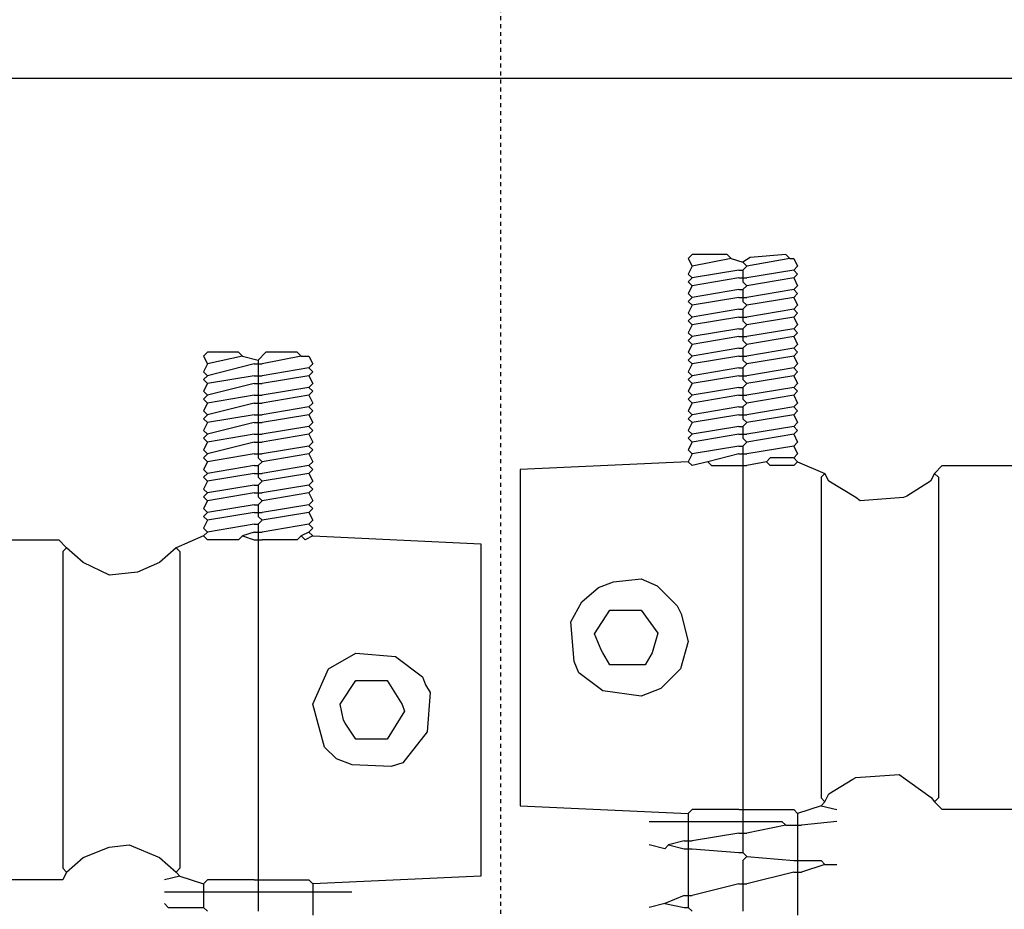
# Model space of a CAD drawing. Extents: x 49 to 882, y -9 to 1184.
# Tile 6 of 28: x 201 to 225, y 58 to 80. Entities that reach past the tile are written whole.
import ezdxf

# ---------------------------------------------------------------- set-up
doc = ezdxf.new("R2010")
doc.units = 0
doc.linetypes.add('$AUXILIARY', pattern=[0.1, 0.05, -0.05])
doc.layers.add('Construction', color=7, linetype='CONTINUOUS')
doc.layers.add('Hrdware', color=7, linetype='CONTINUOUS')

msp = doc.modelspace()

# ---------------------------------------------------------------- linework, layer by layer
at = {"layer": 'Construction', "color": 1, "linetype": '$AUXILIARY'}
msp.add_line((212.667709, 1183.544208), (212.667709, -9.139258), dxfattribs=at)
at = {"layer": 'Hrdware', "linetype": 'CONTINUOUS'}
for p, q in [((218.500654, 74.419764, -1), (217.512018, 74.222037, -1)), ((218.500654, 74.419764, -1), (218.797245, 74.320901, -1)), ((218.797245, 74.320901, -1), (218.896109, 74.222037, -1)), ((218.896109, 74.222037, -1), (218.797245, 74.123173, -1)), ((219.983608, 74.419764, -1), (218.896109, 74.222037, -1)), ((218.698381, 74.123173, -1), (217.512018, 73.925446, -1)), ((218.698381, 74.123173, -1), (218.797245, 74.123173, -1)), ((218.797245, 74.123173, -1), (218.797245, 74.02431, -1)), ((218.797245, 74.02431, -1), (218.797245, 73.925446, -1)), ((220.082472, 74.123173, -1), (218.896109, 73.925446, -1)), ((218.698381, 73.925446, -1), (217.512018, 73.727719, -1)), ((218.698381, 73.925446, -1), (218.797245, 73.925446, -1)), ((218.797245, 73.925446, -1), (218.896109, 73.925446, -1)), ((218.797245, 73.925446, -1), (218.797245, 73.826583, -1)), ((218.797245, 73.826583, -1), (218.896109, 73.727719, -1)), ((218.896109, 73.727719, -1), (218.797245, 73.628855, -1)), ((220.082472, 73.925446, -1), (218.896109, 73.727719, -1)), ((218.698381, 73.628855, -1), (217.512018, 73.431128, -1)), ((218.698381, 73.628855, -1), (218.797245, 73.628855, -1)), ((218.797245, 73.628855, -1), (218.797245, 73.529992, -1)), ((218.797245, 73.529992, -1), (218.797245, 73.431128, -1)), ((220.082472, 73.628855, -1), (218.896109, 73.431128, -1)), ((218.698381, 73.431128, -1), (217.512018, 73.233401, -1)), ((218.698381, 73.431128, -1), (218.797245, 73.431128, -1)), ((218.797245, 73.431128, -1), (218.896109, 73.431128, -1)), ((218.797245, 73.431128, -1), (218.797245, 73.332264, -1)), ((218.797245, 73.332264, -1), (218.896109, 73.233401, -1)), ((218.896109, 73.233401, -1), (218.797245, 73.134537, -1)), ((220.082472, 73.431128, -1), (218.896109, 73.233401, -1)), ((218.698381, 73.134537, -1), (217.512018, 72.93681, -1)), ((218.698381, 73.134537, -1), (218.797245, 73.134537, -1)), ((218.797245, 73.134537, -1), (218.797245, 73.035673, -1)), ((218.797245, 73.035673, -1), (218.797245, 72.93681, -1)), ((220.082472, 73.134537, -1), (218.896109, 72.93681, -1)), ((218.698381, 72.93681, -1), (217.512018, 72.739083, -1)), ((218.698381, 72.93681, -1), (218.797245, 72.93681, -1)), ((218.797245, 72.93681, -1), (218.896109, 72.93681, -1)), ((218.797245, 72.93681, -1), (218.797245, 72.837946, -1)), ((218.797245, 72.837946, -1), (218.896109, 72.739083, -1)), ((218.896109, 72.739083, -1), (218.797245, 72.640219, -1)), ((220.082472, 72.93681, -1), (218.896109, 72.739083, -1)), ((218.698381, 72.640219, -1), (217.512018, 72.442492, -1)), ((218.698381, 72.640219, -1), (218.797245, 72.640219, -1)), ((218.797245, 72.640219, -1), (218.797245, 72.541355, -1)), ((218.797245, 72.541355, -1), (218.797245, 72.442492, -1)), ((220.082472, 72.640219, -1), (218.896109, 72.442492, -1)), ((218.698381, 72.442492, -1), (217.512018, 72.244764, -1)), ((218.698381, 72.442492, -1), (218.797245, 72.442492, -1)), ((218.797245, 72.442492, -1), (218.896109, 72.442492, -1)), ((218.797245, 72.442492, -1), (218.797245, 72.343628, -1)), ((218.797245, 72.343628, -1), (218.896109, 72.244764, -1)), ((218.896109, 72.244764, -1), (218.797245, 72.145901, -1)), ((220.082472, 72.442492, -1), (218.896109, 72.244764, -1)), ((218.698381, 72.145901, -1), (217.512018, 71.948173, -1)), ((218.698381, 72.145901, -1), (218.797245, 72.145901, -1)), ((218.797245, 72.145901, -1), (218.797245, 72.047037, -1)), ((218.797245, 72.047037, -1), (218.797245, 71.948173, -1)), ((220.082472, 72.145901, -1), (218.896109, 71.948173, -1)), ((206.142706, 71.948173, -1), (205.252933, 71.750446, -1)), ((206.439296, 71.750446, -1), (205.252933, 71.453855, -1)), ((206.142706, 71.948173, -1), (206.53816, 71.84931, -1)), ((206.439296, 71.750446, -1), (206.53816, 71.750446, -1)), ((206.53816, 71.84931, -1), (206.53816, 71.750446, -1)), ((206.53816, 71.750446, -1), (206.637024, 71.750446, -1)), ((206.53816, 71.750446, -1), (206.53816, 71.651583, -1)), ((207.625659, 71.948173, -1), (206.637024, 71.750446, -1)), ((218.698381, 71.948173, -1), (217.512018, 71.750446, -1)), ((218.698381, 71.948173, -1), (218.797245, 71.948173, -1)), ((218.797245, 71.948173, -1), (218.896109, 71.948173, -1)), ((218.797245, 71.948173, -1), (218.797245, 71.84931, -1)), ((218.797245, 71.84931, -1), (218.896109, 71.750446, -1)), ((218.896109, 71.750446, -1), (218.797245, 71.651583, -1)), ((220.082472, 71.948173, -1), (218.896109, 71.750446, -1)), ((206.53816, 71.651583, -1), (206.53816, 71.552719, -1)), ((206.53816, 71.552719, -1), (206.53816, 71.453855, -1)), ((207.823387, 71.651583, -1), (206.637024, 71.453855, -1)), ((218.698381, 71.651583, -1), (217.512018, 71.453855, -1)), ((218.698381, 71.651583, -1), (218.797245, 71.651583, -1)), ((218.797245, 71.651583, -1), (218.797245, 71.552719, -1)), ((218.797245, 71.552719, -1), (218.797245, 71.453855, -1)), ((220.082472, 71.651583, -1), (218.896109, 71.453855, -1)), ((206.439296, 71.453855, -1), (205.252933, 71.256128, -1)), ((206.439296, 71.256128, -1), (205.252933, 70.959537, -1)), ((206.439296, 71.453855, -1), (206.53816, 71.453855, -1)), ((206.439296, 71.256128, -1), (206.53816, 71.256128, -1)), ((206.53816, 71.453855, -1), (206.637024, 71.453855, -1)), ((206.53816, 71.453855, -1), (206.53816, 71.354992, -1)), ((206.53816, 71.354992, -1), (206.53816, 71.256128, -1)), ((206.53816, 71.256128, -1), (206.637024, 71.256128, -1)), ((206.53816, 71.256128, -1), (206.53816, 71.157264, -1)), ((207.823387, 71.453855, -1), (206.637024, 71.256128, -1)), ((218.698381, 71.453855, -1), (217.512018, 71.256128, -1)), ((218.698381, 71.453855, -1), (218.797245, 71.453855, -1)), ((218.797245, 71.453855, -1), (218.896109, 71.453855, -1)), ((218.797245, 71.453855, -1), (218.797245, 71.354992, -1)), ((218.797245, 71.354992, -1), (218.896109, 71.256128, -1)), ((218.896109, 71.256128, -1), (218.797245, 71.157264, -1)), ((220.082472, 71.453855, -1), (218.896109, 71.256128, -1)), ((206.53816, 71.157264, -1), (206.53816, 71.058401, -1)), ((206.53816, 71.058401, -1), (206.53816, 70.959537, -1)), ((207.823387, 71.157264, -1), (206.637024, 70.959537, -1)), ((218.698381, 71.157264, -1), (217.512018, 70.959537, -1)), ((218.698381, 71.157264, -1), (218.797245, 71.157264, -1)), ((218.797245, 71.157264, -1), (218.797245, 71.058401, -1)), ((218.797245, 71.058401, -1), (218.797245, 70.959537, -1)), ((220.082472, 71.157264, -1), (218.896109, 70.959537, -1)), ((206.439296, 70.959537, -1), (205.252933, 70.76181, -1)), ((206.439296, 70.76181, -1), (205.252933, 70.465219, -1)), ((206.439296, 70.959537, -1), (206.53816, 70.959537, -1)), ((206.439296, 70.76181, -1), (206.53816, 70.76181, -1)), ((206.53816, 70.959537, -1), (206.637024, 70.959537, -1)), ((206.53816, 70.959537, -1), (206.53816, 70.860673, -1)), ((206.53816, 70.860673, -1), (206.53816, 70.76181, -1)), ((206.53816, 70.76181, -1), (206.637024, 70.76181, -1)), ((206.53816, 70.76181, -1), (206.53816, 70.662946, -1)), ((207.823387, 70.959537, -1), (206.637024, 70.76181, -1)), ((218.698381, 70.959537, -1), (217.512018, 70.76181, -1)), ((218.698381, 70.959537, -1), (218.797245, 70.959537, -1)), ((218.797245, 70.959537, -1), (218.896109, 70.959537, -1)), ((218.797245, 70.959537, -1), (218.797245, 70.860673, -1)), ((218.797245, 70.860673, -1), (218.896109, 70.76181, -1)), ((218.896109, 70.76181, -1), (218.797245, 70.662946, -1)), ((220.082472, 70.959537, -1), (218.896109, 70.76181, -1)), ((206.53816, 70.662946, -1), (206.53816, 70.564083, -1)), ((206.53816, 70.564083, -1), (206.53816, 70.465219, -1)), ((207.823387, 70.662946, -1), (206.637024, 70.465219, -1)), ((218.698381, 70.662946, -1), (217.512018, 70.465219, -1)), ((218.698381, 70.662946, -1), (218.797245, 70.662946, -1)), ((218.797245, 70.662946, -1), (218.797245, 70.564083, -1)), ((218.797245, 70.564083, -1), (218.797245, 70.465219, -1)), ((220.082472, 70.662946, -1), (218.896109, 70.465219, -1)), ((206.439296, 70.465219, -1), (205.252933, 70.267492, -1)), ((206.439296, 70.267492, -1), (205.252933, 69.970901, -1)), ((206.439296, 70.465219, -1), (206.53816, 70.465219, -1)), ((206.439296, 70.267492, -1), (206.53816, 70.267492, -1)), ((206.53816, 70.465219, -1), (206.637024, 70.465219, -1)), ((206.53816, 70.465219, -1), (206.53816, 70.366355, -1)), ((206.53816, 70.366355, -1), (206.53816, 70.267492, -1)), ((206.53816, 70.267492, -1), (206.637024, 70.267492, -1)), ((206.53816, 70.267492, -1), (206.53816, 70.168628, -1)), ((207.823387, 70.465219, -1), (206.637024, 70.267492, -1)), ((218.698381, 70.465219, -1), (217.512018, 70.267492, -1)), ((218.698381, 70.465219, -1), (218.797245, 70.465219, -1)), ((218.797245, 70.465219, -1), (218.896109, 70.465219, -1)), ((218.797245, 70.465219, -1), (218.797245, 70.366355, -1)), ((218.797245, 70.366355, -1), (218.896109, 70.267492, -1)), ((218.896109, 70.267492, -1), (218.797245, 70.168628, -1)), ((220.082472, 70.465219, -1), (218.896109, 70.267492, -1)), ((206.53816, 70.168628, -1), (206.53816, 70.069764, -1)), ((206.53816, 70.069764, -1), (206.53816, 69.970901, -1)), ((207.823387, 70.168628, -1), (206.637024, 69.970901, -1)), ((218.698381, 70.168628, -1), (217.512018, 69.970901, -1)), ((218.698381, 70.168628, -1), (218.797245, 70.168628, -1)), ((218.797245, 70.168628, -1), (218.797245, 70.069764, -1)), ((218.797245, 70.069764, -1), (218.797245, 69.970901, -1)), ((220.082472, 70.168628, -1), (218.896109, 69.970901, -1)), ((206.439296, 69.970901, -1), (205.252933, 69.773173, -1)), ((206.439296, 69.773173, -1), (205.252933, 69.476583, -1)), ((206.439296, 69.970901, -1), (206.53816, 69.970901, -1)), ((206.439296, 69.773173, -1), (206.53816, 69.773173, -1)), ((206.53816, 69.970901, -1), (206.637024, 69.970901, -1)), ((206.53816, 69.970901, -1), (206.53816, 69.872037, -1)), ((206.53816, 69.872037, -1), (206.53816, 69.773173, -1)), ((206.53816, 69.773173, -1), (206.637024, 69.773173, -1)), ((206.53816, 69.773173, -1), (206.53816, 69.67431, -1)), ((207.823387, 69.970901, -1), (206.637024, 69.773173, -1)), ((218.698381, 69.970901, -1), (217.512018, 69.773173, -1)), ((218.698381, 69.970901, -1), (218.797245, 69.970901, -1)), ((218.797245, 69.970901, -1), (218.896109, 69.970901, -1)), ((218.797245, 69.970901, -1), (218.797245, 69.872037, -1)), ((218.797245, 69.872037, -1), (218.896109, 69.773173, -1)), ((218.896109, 69.773173, -1), (218.797245, 69.67431, -1)), ((220.082472, 69.970901, -1), (218.896109, 69.773173, -1)), ((206.439296, 69.476583, -1), (205.252933, 69.278855, -1)), ((206.439296, 69.476583, -1), (206.53816, 69.476583, -1)), ((206.53816, 69.67431, -1), (206.53816, 69.575446, -1)), ((206.53816, 69.575446, -1), (206.53816, 69.476583, -1)), ((206.53816, 69.476583, -1), (206.637024, 69.476583, -1)), ((206.53816, 69.476583, -1), (206.53816, 69.377719, -1)), ((207.823387, 69.67431, -1), (206.637024, 69.476583, -1)), ((207.823387, 69.476583, -1), (206.637024, 69.278855, -1)), ((217.512018, 69.476583, -1), (217.413155, 69.278855, -1)), ((218.698381, 69.67431, -1), (217.512018, 69.476583, -1)), ((218.698381, 69.476583, -1), (217.907473, 69.278855, -1)), ((218.698381, 69.67431, -1), (218.797245, 69.67431, -1)), ((218.698381, 69.476583, -1), (218.797245, 69.476583, -1)), ((218.797245, 69.67431, -1), (218.797245, 69.575446, -1)), ((218.797245, 69.575446, -1), (218.797245, 69.476583, -1)), ((218.797245, 69.476583, -1), (218.896109, 69.476583, -1)), ((218.797245, 69.476583, -1), (218.797245, 69.377719, -1)), ((220.082472, 69.67431, -1), (218.896109, 69.476583, -1)), ((206.53816, 69.377719, -1), (206.637024, 69.278855, -1)), ((206.637024, 69.278855, -1), (206.53816, 69.179992, -1)), ((218.797245, 69.377719, -1), (218.797245, 69.278855, -1)), ((218.797245, 69.278855, -1), (218.797245, 69.179992, -1)), ((219.390427, 69.278855, -1), (218.896109, 69.179992, -1)), ((220.082472, 69.377719, -1), (220.181335, 69.278855, -1)), ((220.181335, 69.278855, -1), (220.87338, 68.982264, -1)), ((206.439296, 69.179992, -1), (205.252933, 68.982264, -1)), ((206.439296, 68.982264, -1), (205.252933, 68.784537, -1)), ((206.439296, 69.179992, -1), (206.53816, 69.179992, -1)), ((206.439296, 68.982264, -1), (206.53816, 68.982264, -1)), ((206.53816, 69.179992, -1), (206.53816, 69.081128, -1)), ((206.53816, 69.081128, -1), (206.53816, 68.982264, -1)), ((206.53816, 68.982264, -1), (206.637024, 68.982264, -1)), ((206.53816, 68.982264, -1), (206.53816, 68.883401, -1)), ((207.823387, 69.179992, -1), (206.637024, 68.982264, -1)), ((207.823387, 68.982264, -1), (206.637024, 68.784537, -1)), ((218.698381, 69.179992, -1), (218.797245, 69.179992, -1)), ((218.797245, 69.179992, -1), (218.896109, 69.179992, -1)), ((218.797245, 69.179992, -1), (218.797245, 69.081128, -1)), ((218.797245, 69.081128, -1), (218.797245, 60.578855, -1)), ((206.53816, 68.883401, -1), (206.637024, 68.784537, -1)), ((206.637024, 68.784537, -1), (206.53816, 68.685673, -1)), ((206.439296, 68.685673, -1), (205.252933, 68.487946, -1)), ((206.439296, 68.487946, -1), (205.252933, 68.290219, -1)), ((206.439296, 68.685673, -1), (206.53816, 68.685673, -1)), ((206.439296, 68.487946, -1), (206.53816, 68.487946, -1)), ((206.53816, 68.685673, -1), (206.53816, 68.58681, -1)), ((206.53816, 68.58681, -1), (206.53816, 68.487946, -1)), ((206.53816, 68.487946, -1), (206.637024, 68.487946, -1)), ((206.53816, 68.487946, -1), (206.53816, 68.389083, -1)), ((207.823387, 68.685673, -1), (206.637024, 68.487946, -1)), ((207.823387, 68.487946, -1), (206.637024, 68.290219, -1)), ((206.53816, 68.389083, -1), (206.637024, 68.290219, -1)), ((206.637024, 68.290219, -1), (206.53816, 68.191355, -1)), ((206.439296, 68.191355, -1), (205.252933, 67.993628, -1)), ((206.439296, 67.993628, -1), (205.252933, 67.795901, -1)), ((206.439296, 68.191355, -1), (206.53816, 68.191355, -1)), ((206.439296, 67.993628, -1), (206.53816, 67.993628, -1)), ((206.53816, 68.191355, -1), (206.53816, 68.092492, -1)), ((206.53816, 68.092492, -1), (206.53816, 67.993628, -1)), ((206.53816, 67.993628, -1), (206.637024, 67.993628, -1)), ((206.53816, 67.993628, -1), (206.53816, 67.894764, -1)), ((207.823387, 68.191355, -1), (206.637024, 67.993628, -1)), ((207.823387, 67.993628, -1), (206.637024, 67.795901, -1)), ((206.53816, 67.894764, -1), (206.637024, 67.795901, -1)), ((206.637024, 67.795901, -1), (206.53816, 67.697037, -1)), ((205.252933, 67.49931, -1), (205.15407, 67.400446, -1)), ((206.439296, 67.697037, -1), (205.252933, 67.49931, -1)), ((206.439296, 67.49931, -1), (206.142706, 67.400446, -1)), ((206.439296, 67.697037, -1), (206.53816, 67.697037, -1)), ((206.439296, 67.49931, -1), (206.53816, 67.49931, -1)), ((206.53816, 67.697037, -1), (206.53816, 67.598173, -1)), ((206.53816, 67.598173, -1), (206.53816, 67.49931, -1)), ((206.53816, 67.49931, -1), (206.637024, 67.49931, -1)), ((206.53816, 67.49931, -1), (206.53816, 67.400446, -1)), ((207.823387, 67.697037, -1), (206.637024, 67.49931, -1)), ((207.823387, 67.49931, -1), (207.625659, 67.400446, -1)), ((207.823387, 67.49931, -1), (207.92225, 67.400446, -1)), ((205.15407, 67.400446, -1), (204.462025, 67.103855, -1)), ((206.142706, 67.400446, -1), (206.439296, 67.301583, -1)), ((206.439296, 67.301583, -1), (206.53816, 67.301583, -1)), ((206.53816, 67.400446, -1), (206.53816, 67.301583, -1)), ((206.53816, 67.301583, -1), (206.637024, 67.301583, -1)), ((206.53816, 67.301583, -1), (206.53816, 67.202719, -1)), ((206.53816, 67.202719, -1), (206.53816, 58.79931, -1)), ((218.797245, 60.578855, -1), (218.797245, 60.479992, -1)), ((220.774517, 60.578855, -1), (220.181335, 60.381128, -1)), ((220.87338, 60.677719, -1), (220.774517, 60.578855, -1)), ((220.774517, 60.578855, -1), (221.169971, 60.479992, -1)), ((217.413155, 60.381128, -1), (217.413155, 60.282264, -1)), ((217.413155, 60.282264, -1), (217.413155, 60.183401, -1)), ((218.698381, 60.479992, -1), (218.797245, 60.479992, -1)), ((218.797245, 60.479992, -1), (218.896109, 60.479992, -1)), ((218.797245, 60.479992, -1), (218.797245, 60.381128, -1)), ((218.797245, 60.381128, -1), (218.797245, 60.282264, -1)), ((218.797245, 60.282264, -1), (218.797245, 60.183401, -1)), ((220.181335, 60.381128, -1), (220.181335, 60.183401, -1)), ((216.424519, 60.183401, -1), (217.314291, 60.183401, -1)), ((217.314291, 60.183401, -1), (217.413155, 60.183401, -1)), ((217.413155, 60.183401, -1), (217.512018, 60.183401, -1)), ((217.413155, 60.183401, -1), (217.413155, 60.084537, -1)), ((217.413155, 60.084537, -1), (217.413155, 59.787946, -1)), ((217.512018, 60.183401, -1), (218.698381, 60.183401, -1)), ((218.698381, 60.183401, -1), (218.797245, 60.183401, -1)), ((218.797245, 60.183401, -1), (218.896109, 60.183401, -1)), ((218.797245, 60.183401, -1), (218.797245, 60.084537, -1)), ((218.797245, 60.084537, -1), (218.797245, 59.985673, -1)), ((219.884745, 60.084537, -1), (218.896109, 59.88681, -1)), ((219.884745, 60.084537, -1), (220.082472, 60.084537, -1)), ((220.082472, 60.084537, -1), (220.181335, 60.084537, -1)), ((220.181335, 60.183401, -1), (220.181335, 60.084537, -1)), ((220.181335, 60.084537, -1), (220.280199, 60.084537, -1)), ((220.181335, 60.084537, -1), (220.181335, 59.985673, -1)), ((221.169971, 60.183401, -1), (220.280199, 60.084537, -1)), ((217.413155, 59.787946, -1), (217.413155, 59.689083, -1)), ((218.698381, 59.88681, -1), (217.512018, 59.689083, -1)), ((218.698381, 59.88681, -1), (218.797245, 59.88681, -1)), ((218.797245, 59.985673, -1), (218.797245, 59.88681, -1)), ((218.797245, 59.88681, -1), (218.896109, 59.88681, -1)), ((218.797245, 59.88681, -1), (218.797245, 59.787946, -1)), ((218.797245, 59.787946, -1), (218.797245, 59.491355, -1)), ((220.181335, 59.985673, -1), (220.181335, 59.293628, -1)), ((217.314291, 59.689083, -1), (216.918837, 59.590219, -1)), ((216.918837, 59.590219, -1), (217.314291, 59.491355, -1)), ((217.314291, 59.689083, -1), (217.413155, 59.689083, -1)), ((217.413155, 59.689083, -1), (217.512018, 59.689083, -1)), ((217.413155, 59.689083, -1), (217.413155, 59.590219, -1)), ((217.413155, 59.590219, -1), (217.413155, 59.491355, -1)), ((217.314291, 59.491355, -1), (217.413155, 59.491355, -1)), ((217.413155, 59.491355, -1), (217.512018, 59.491355, -1)), ((217.413155, 59.491355, -1), (217.413155, 59.392492, -1)), ((217.413155, 59.392492, -1), (217.413155, 58.403855, -1)), ((217.512018, 59.491355, -1), (218.698381, 59.392492, -1)), ((218.698381, 59.392492, -1), (218.797245, 59.392492, -1)), ((218.797245, 59.491355, -1), (218.797245, 59.392492, -1)), ((218.797245, 59.392492, -1), (218.896109, 59.293628, -1)), ((218.896109, 59.293628, -1), (220.082472, 59.194764, -1)), ((220.181335, 59.293628, -1), (220.181335, 59.194764, -1)), ((220.082472, 59.194764, -1), (220.181335, 59.194764, -1)), ((220.181335, 59.194764, -1), (220.280199, 59.194764, -1)), ((220.181335, 59.194764, -1), (220.181335, 59.095901, -1)), ((220.181335, 59.095901, -1), (220.181335, 58.997037, -1)), ((220.87338, 59.095901, -1), (220.280199, 58.898173, -1)), ((220.87338, 59.095901, -1), (221.169971, 59.095901, -1)), ((204.560888, 58.79931, -1), (204.165434, 58.700446, -1)), ((204.462025, 58.898173, -1), (204.560888, 58.79931, -1)), ((204.560888, 58.79931, -1), (205.15407, 58.601583, -1)), ((206.53816, 58.79931, -1), (206.53816, 58.700446, -1)), ((220.082472, 58.898173, -1), (218.896109, 58.601583, -1)), ((220.082472, 58.898173, -1), (220.181335, 58.898173, -1)), ((220.181335, 58.997037, -1), (220.181335, 58.898173, -1)), ((220.181335, 58.898173, -1), (220.280199, 58.898173, -1)), ((220.181335, 58.898173, -1), (220.181335, 58.79931, -1)), ((220.181335, 58.79931, -1), (220.181335, 57.810673, -1)), ((205.15407, 58.601583, -1), (205.15407, 58.502719, -1)), ((206.439296, 58.700446, -1), (206.53816, 58.700446, -1)), ((206.53816, 58.700446, -1), (206.637024, 58.700446, -1)), ((206.53816, 58.700446, -1), (206.53816, 58.601583, -1)), ((206.53816, 58.601583, -1), (206.53816, 58.502719, -1)), ((207.92225, 58.601583, -1), (207.92225, 58.502719, -1)), ((218.698381, 58.601583, -1), (217.512018, 58.304992, -1)), ((218.698381, 58.601583, -1), (218.797245, 58.601583, -1)), ((218.797245, 58.700446, -1), (218.797245, 58.601583, -1)), ((218.797245, 58.601583, -1), (218.896109, 58.601583, -1)), ((218.797245, 58.601583, -1), (218.797245, 58.502719, -1)), ((204.165434, 58.403855, -1), (205.055206, 58.403855, -1)), ((205.055206, 58.403855, -1), (205.15407, 58.403855, -1)), ((205.15407, 58.502719, -1), (205.15407, 58.403855, -1)), ((205.15407, 58.403855, -1), (205.252933, 58.403855, -1)), ((205.15407, 58.403855, -1), (205.15407, 58.304992, -1)), ((205.15407, 58.304992, -1), (205.15407, 58.107264, -1)), ((205.252933, 58.403855, -1), (206.439296, 58.403855, -1)), ((206.439296, 58.403855, -1), (206.53816, 58.403855, -1)), ((206.53816, 58.502719, -1), (206.53816, 58.403855, -1)), ((206.53816, 58.403855, -1), (206.637024, 58.403855, -1)), ((206.53816, 58.403855, -1), (206.53816, 58.304992, -1)), ((206.53816, 58.304992, -1), (206.53816, 57.909537, -1)), ((206.637024, 58.403855, -1), (207.823387, 58.403855, -1)), ((207.823387, 58.403855, -1), (207.92225, 58.403855, -1)), ((207.92225, 58.502719, -1), (207.92225, 58.403855, -1)), ((207.92225, 58.403855, -1), (208.021114, 58.403855, -1)), ((207.92225, 58.403855, -1), (207.92225, 58.304992, -1)), ((207.92225, 58.304992, -1), (207.92225, 57.810673, -1)), ((208.021114, 58.403855, -1), (208.910886, 58.403855, -1)), ((217.314291, 58.304992, -1), (216.819973, 58.107264, -1)), ((217.314291, 58.304992, -1), (217.413155, 58.304992, -1)), ((217.413155, 58.403855, -1), (217.413155, 58.304992, -1)), ((217.413155, 58.304992, -1), (217.512018, 58.304992, -1)), ((217.413155, 58.304992, -1), (217.413155, 58.206128, -1)), ((218.797245, 58.502719, -1), (218.797245, 57.909537, -1)), ((205.15407, 58.107264, -1), (205.15407, 58.008401, -1)), ((216.819973, 58.107264, -1), (216.424519, 58.008401, -1)), ((216.819973, 58.107264, -1), (217.314291, 58.008401, -1)), ((217.413155, 58.206128, -1), (217.413155, 58.107264, -1)), ((217.413155, 58.107264, -1), (217.413155, 58.008401, -1)), ((205.055206, 58.008401, -1), (205.15407, 58.008401, -1)), ((205.15407, 58.008401, -1), (205.252933, 57.909537, -1)), ((217.314291, 58.008401, -1), (217.413155, 58.008401, -1)), ((217.413155, 58.008401, -1), (217.512018, 57.909537, -1))]:
    msp.add_line(p, q, dxfattribs=at)
for points in [[(247.171095, 78.967492, -1), (178.559764, 78.967492, -1), (174.110902, 74.518628, -1), (174.110902, 39.323173, -1), (174.209766, 39.22431, -1)], [(218.500654, 74.419764, -1), (218.401791, 74.518628, -1), (217.512018, 74.518628, -1), (217.413155, 74.419764, -1), (217.512018, 74.222037, -1)], [(219.983608, 74.419764, -1), (219.884745, 74.518628, -1), (218.985086, 74.439537, -1), (218.797245, 74.320901, -1)], [(217.512018, 74.222037, -1), (217.413155, 74.02431, -1), (217.512018, 73.925446, -1)], [(219.983608, 74.419764, -1), (220.082472, 74.419764, -1), (220.181335, 74.222037, -1), (220.082472, 74.123173, -1)], [(220.082472, 74.123173, -1), (220.181335, 74.02431, -1), (220.082472, 73.925446, -1)], [(217.512018, 73.925446, -1), (217.413155, 73.826583, -1), (217.512018, 73.727719, -1)], [(217.512018, 73.727719, -1), (217.413155, 73.529992, -1), (217.512018, 73.431128, -1)], [(220.082472, 73.925446, -1), (220.181335, 73.727719, -1), (220.082472, 73.628855, -1)], [(220.082472, 73.628855, -1), (220.181335, 73.529992, -1), (220.082472, 73.431128, -1)], [(217.512018, 73.431128, -1), (217.413155, 73.332264, -1), (217.512018, 73.233401, -1)], [(217.512018, 73.233401, -1), (217.413155, 73.035673, -1), (217.512018, 72.93681, -1)], [(220.082472, 73.431128, -1), (220.181335, 73.233401, -1), (220.082472, 73.134537, -1)], [(220.082472, 73.134537, -1), (220.181335, 73.035673, -1), (220.082472, 72.93681, -1)], [(217.512018, 72.93681, -1), (217.413155, 72.837946, -1), (217.512018, 72.739083, -1)], [(217.512018, 72.739083, -1), (217.413155, 72.541355, -1), (217.512018, 72.442492, -1)], [(220.082472, 72.93681, -1), (220.181335, 72.739083, -1), (220.082472, 72.640219, -1)], [(220.082472, 72.640219, -1), (220.181335, 72.541355, -1), (220.082472, 72.442492, -1)], [(217.512018, 72.442492, -1), (217.413155, 72.343628, -1), (217.512018, 72.244764, -1)], [(217.512018, 72.244764, -1), (217.413155, 72.047037, -1), (217.512018, 71.948173, -1)], [(220.082472, 72.442492, -1), (220.181335, 72.244764, -1), (220.082472, 72.145901, -1)], [(206.142706, 71.948173, -1), (206.043842, 72.047037, -1), (205.252933, 72.047037, -1), (205.15407, 71.948173, -1), (205.252933, 71.750446, -1)], [(207.625659, 71.948173, -1), (207.526796, 72.047037, -1), (206.735887, 72.047037, -1), (206.53816, 71.84931, -1)], [(220.082472, 72.145901, -1), (220.181335, 72.047037, -1), (220.082472, 71.948173, -1)], [(205.252933, 71.750446, -1), (205.15407, 71.552719, -1), (205.252933, 71.453855, -1)], [(207.625659, 71.948173, -1), (207.823387, 71.948173, -1), (207.92225, 71.750446, -1), (207.823387, 71.651583, -1)], [(217.512018, 71.948173, -1), (217.413155, 71.84931, -1), (217.512018, 71.750446, -1)], [(217.512018, 71.750446, -1), (217.413155, 71.552719, -1), (217.512018, 71.453855, -1)], [(220.082472, 71.948173, -1), (220.181335, 71.750446, -1), (220.082472, 71.651583, -1)], [(207.823387, 71.651583, -1), (207.92225, 71.552719, -1), (207.823387, 71.453855, -1)], [(220.082472, 71.651583, -1), (220.181335, 71.552719, -1), (220.082472, 71.453855, -1)], [(205.252933, 71.453855, -1), (205.15407, 71.354992, -1), (205.252933, 71.256128, -1)], [(205.252933, 71.256128, -1), (205.15407, 71.058401, -1), (205.252933, 70.959537, -1)], [(207.823387, 71.453855, -1), (207.92225, 71.256128, -1), (207.823387, 71.157264, -1)], [(217.512018, 71.453855, -1), (217.413155, 71.354992, -1), (217.512018, 71.256128, -1)], [(217.512018, 71.256128, -1), (217.413155, 71.058401, -1), (217.512018, 70.959537, -1)], [(220.082472, 71.453855, -1), (220.181335, 71.256128, -1), (220.082472, 71.157264, -1)], [(207.823387, 71.157264, -1), (207.92225, 71.058401, -1), (207.823387, 70.959537, -1)], [(220.082472, 71.157264, -1), (220.181335, 71.058401, -1), (220.082472, 70.959537, -1)], [(205.252933, 70.959537, -1), (205.15407, 70.860673, -1), (205.252933, 70.76181, -1)], [(205.252933, 70.76181, -1), (205.15407, 70.564083, -1), (205.252933, 70.465219, -1)], [(207.823387, 70.959537, -1), (207.92225, 70.76181, -1), (207.823387, 70.662946, -1)], [(217.512018, 70.959537, -1), (217.413155, 70.860673, -1), (217.512018, 70.76181, -1)], [(217.512018, 70.76181, -1), (217.413155, 70.564083, -1), (217.512018, 70.465219, -1)], [(220.082472, 70.959537, -1), (220.181335, 70.76181, -1), (220.082472, 70.662946, -1)], [(207.823387, 70.662946, -1), (207.92225, 70.564083, -1), (207.823387, 70.465219, -1)], [(220.082472, 70.662946, -1), (220.181335, 70.564083, -1), (220.082472, 70.465219, -1)], [(205.252933, 70.465219, -1), (205.15407, 70.366355, -1), (205.252933, 70.267492, -1)], [(205.252933, 70.267492, -1), (205.15407, 70.069764, -1), (205.252933, 69.970901, -1)], [(207.823387, 70.465219, -1), (207.92225, 70.267492, -1), (207.823387, 70.168628, -1)], [(217.512018, 70.465219, -1), (217.413155, 70.366355, -1), (217.512018, 70.267492, -1)], [(217.512018, 70.267492, -1), (217.413155, 70.069764, -1), (217.512018, 69.970901, -1)], [(220.082472, 70.465219, -1), (220.181335, 70.267492, -1), (220.082472, 70.168628, -1)], [(207.823387, 70.168628, -1), (207.92225, 70.069764, -1), (207.823387, 69.970901, -1)], [(220.082472, 70.168628, -1), (220.181335, 70.069764, -1), (220.082472, 69.970901, -1)], [(205.252933, 69.970901, -1), (205.15407, 69.872037, -1), (205.252933, 69.773173, -1)], [(205.252933, 69.773173, -1), (205.15407, 69.575446, -1), (205.252933, 69.476583, -1)], [(207.823387, 69.970901, -1), (207.92225, 69.773173, -1), (207.823387, 69.67431, -1)], [(217.512018, 69.970901, -1), (217.413155, 69.872037, -1), (217.512018, 69.773173, -1)], [(217.512018, 69.773173, -1), (217.413155, 69.575446, -1), (217.512018, 69.476583, -1)], [(220.082472, 69.970901, -1), (220.181335, 69.773173, -1), (220.082472, 69.67431, -1)], [(205.252933, 69.476583, -1), (205.15407, 69.377719, -1), (205.252933, 69.278855, -1)], [(207.823387, 69.67431, -1), (207.92225, 69.575446, -1), (207.823387, 69.476583, -1)], [(207.823387, 69.476583, -1), (207.92225, 69.278855, -1), (207.823387, 69.179992, -1)], [(220.082472, 69.67431, -1), (220.181335, 69.476583, -1), (220.082472, 69.377719, -1)], [(205.252933, 69.278855, -1), (205.15407, 69.081128, -1), (205.252933, 68.982264, -1)], [(217.413155, 69.278855, -1), (213.16202, 69.081128, -1), (213.16202, 60.578855, -1), (217.413155, 60.381128, -1)], [(217.907473, 69.278855, -1), (217.512018, 69.179992, -1), (217.413155, 69.278855, -1)], [(217.907473, 69.278855, -1), (218.006336, 69.179992, -1), (218.698381, 69.179992, -1)], [(220.082472, 69.377719, -1), (219.48929, 69.377719, -1), (219.390427, 69.278855, -1)], [(220.181335, 69.278855, -1), (220.082472, 69.179992, -1), (219.48929, 69.179992, -1), (219.390427, 69.278855, -1)], [(205.252933, 68.982264, -1), (205.15407, 68.883401, -1), (205.252933, 68.784537, -1)], [(207.823387, 69.179992, -1), (207.92225, 69.081128, -1), (207.823387, 68.982264, -1)], [(207.823387, 68.982264, -1), (207.92225, 68.784537, -1), (207.823387, 68.685673, -1)], [(220.87338, 68.982264, -1), (220.774517, 68.883401, -1), (220.774517, 60.776583, -1), (220.87338, 60.677719, -1)], [(223.641561, 68.982264, -1), (223.542697, 68.784537, -1), (222.939629, 68.408855, -1), (222.860539, 68.36931, -1), (221.763153, 68.290219, -1), (221.654403, 68.36931, -1), (220.972244, 68.784537, -1), (220.87338, 68.982264, -1)], [(223.641561, 68.982264, -1), (223.839288, 69.179992, -1), (231.254057, 69.179992, -1), (231.352921, 69.081128, -1), (231.352921, 60.578855, -1), (231.254057, 60.479992, -1), (223.839288, 60.479992, -1), (223.641561, 60.677719, -1)], [(223.641561, 68.982264, -1), (223.740425, 68.883401, -1), (223.740425, 60.776583, -1), (223.641561, 60.677719, -1)], [(205.252933, 68.784537, -1), (205.15407, 68.58681, -1), (205.252933, 68.487946, -1)], [(205.252933, 68.487946, -1), (205.15407, 68.389083, -1), (205.252933, 68.290219, -1)], [(207.823387, 68.685673, -1), (207.92225, 68.58681, -1), (207.823387, 68.487946, -1)], [(207.823387, 68.487946, -1), (207.92225, 68.290219, -1), (207.823387, 68.191355, -1)], [(205.252933, 68.290219, -1), (205.15407, 68.092492, -1), (205.252933, 67.993628, -1)], [(205.252933, 67.993628, -1), (205.15407, 67.894764, -1), (205.252933, 67.795901, -1)], [(207.823387, 68.191355, -1), (207.92225, 68.092492, -1), (207.823387, 67.993628, -1)], [(207.823387, 67.993628, -1), (207.92225, 67.795901, -1), (207.823387, 67.697037, -1)], [(205.252933, 67.795901, -1), (205.15407, 67.598173, -1), (205.252933, 67.49931, -1)], [(207.823387, 67.697037, -1), (207.92225, 67.598173, -1), (207.823387, 67.49931, -1)], [(201.693844, 58.898173, -1), (201.59498, 58.700446, -1), (194.081348, 58.700446, -1), (193.982484, 58.79931, -1), (193.982484, 67.202719, -1), (194.081348, 67.301583, -1), (201.496117, 67.301583, -1), (201.693844, 67.103855, -1)], [(206.142706, 67.400446, -1), (206.043842, 67.301583, -1), (205.252933, 67.301583, -1), (205.15407, 67.400446, -1)], [(207.625659, 67.400446, -1), (207.526796, 67.301583, -1), (206.637024, 67.301583, -1)], [(207.92225, 67.400446, -1), (207.724523, 67.301583, -1), (207.625659, 67.400446, -1)], [(207.92225, 67.400446, -1), (212.173385, 67.202719, -1), (212.173385, 58.79931, -1), (207.92225, 58.601583, -1)], [(201.693844, 67.103855, -1), (201.59498, 67.004992, -1), (201.59498, 58.997037, -1), (201.693844, 58.898173, -1)], [(204.462025, 67.103855, -1), (204.047292, 66.732523, -1), (203.483275, 66.481014, -1), (202.781344, 66.41181, -1), (202.108577, 66.732523, -1), (201.693844, 67.103855, -1)], [(204.462025, 67.103855, -1), (204.560888, 67.004992, -1), (204.560888, 58.997037, -1), (204.462025, 58.898173, -1)], [(216.226792, 63.347037, -1), (215.257929, 63.485446, -1), (214.644974, 63.940219, -1), (214.526338, 64.226923, -1), (214.447247, 65.225446, -1), (214.721, 65.734989, -1), (215.149179, 66.095446, -1), (215.52486, 66.243742, -1), (216.226792, 66.312946, -1), (216.632132, 66.134992, -1), (217.136337, 65.630787, -1), (217.2352, 65.43306, -1), (217.413155, 64.731128, -1), (217.215428, 64.039083, -1), (216.72111, 63.544764, -1), (216.226792, 63.347037, -1)], [(216.325655, 64.137946, -1), (215.435883, 64.137946, -1), (215.257929, 64.444423, -1), (215.215318, 64.518176, -1), (215.040429, 64.928855, -1), (215.435883, 65.522037, -1), (216.226792, 65.522037, -1), (216.642019, 64.938742, -1), (216.50361, 64.444423, -1), (216.325655, 64.137946, -1)], [(209.899522, 61.567492, -1), (208.914939, 61.612079, -1), (208.515432, 61.765219, -1), (208.218841, 62.06181, -1), (207.92225, 63.14931, -1), (208.317705, 64.039083, -1), (209.00975, 64.434537, -1), (210.008272, 64.355446, -1), (210.690431, 63.841355, -1), (210.769522, 63.633742, -1), (210.888158, 63.445901, -1), (210.809067, 62.447378, -1), (210.196113, 61.666355, -1), (209.899522, 61.567492, -1)], [(209.800658, 62.259537, -1), (209.00975, 62.259537, -1), (208.735996, 62.670217, -1), (208.693386, 62.743969, -1), (208.614295, 63.14931, -1), (209.00975, 63.742492, -1), (209.800658, 63.742492, -1), (210.17634, 63.139423, -1), (210.235658, 62.971355, -1), (209.800658, 62.259537, -1)], [(220.87338, 60.677719, -1), (220.972244, 60.875446, -1), (221.575312, 61.251128, -1), (221.654403, 61.290673, -1), (222.751789, 61.369764, -1), (223.56247, 60.786469, -1), (223.641561, 60.677719, -1)], [(218.698381, 60.479992, -1), (217.512018, 60.479992, -1), (217.413155, 60.381128, -1)], [(218.896109, 60.479992, -1), (220.082472, 60.479992, -1), (220.181335, 60.381128, -1)], [(218.896109, 60.183401, -1), (219.785881, 60.183401, -1), (219.884745, 60.084537, -1)], [(201.693844, 58.898173, -1), (202.108577, 59.269505, -1), (202.772644, 59.526254, -1), (203.275661, 59.590219, -1), (204.047292, 59.269505, -1), (204.462025, 58.898173, -1)], [(216.918837, 59.590219, -1), (216.819973, 59.491355, -1), (216.424519, 59.590219, -1)], [(218.896109, 59.293628, -1), (218.797245, 59.194764, -1), (218.797245, 58.700446, -1)], [(220.280199, 59.194764, -1), (220.774517, 59.194764, -1), (220.87338, 59.095901, -1)], [(206.439296, 58.700446, -1), (205.252933, 58.700446, -1), (205.15407, 58.601583, -1)], [(206.637024, 58.700446, -1), (207.823387, 58.700446, -1), (207.92225, 58.601583, -1)], [(204.165434, 58.107264, -1), (204.264297, 58.008401, -1), (205.055206, 58.008401, -1)]]:
    msp.add_polyline3d(points, dxfattribs=at)

doc.saveas('drawing.dxf')
